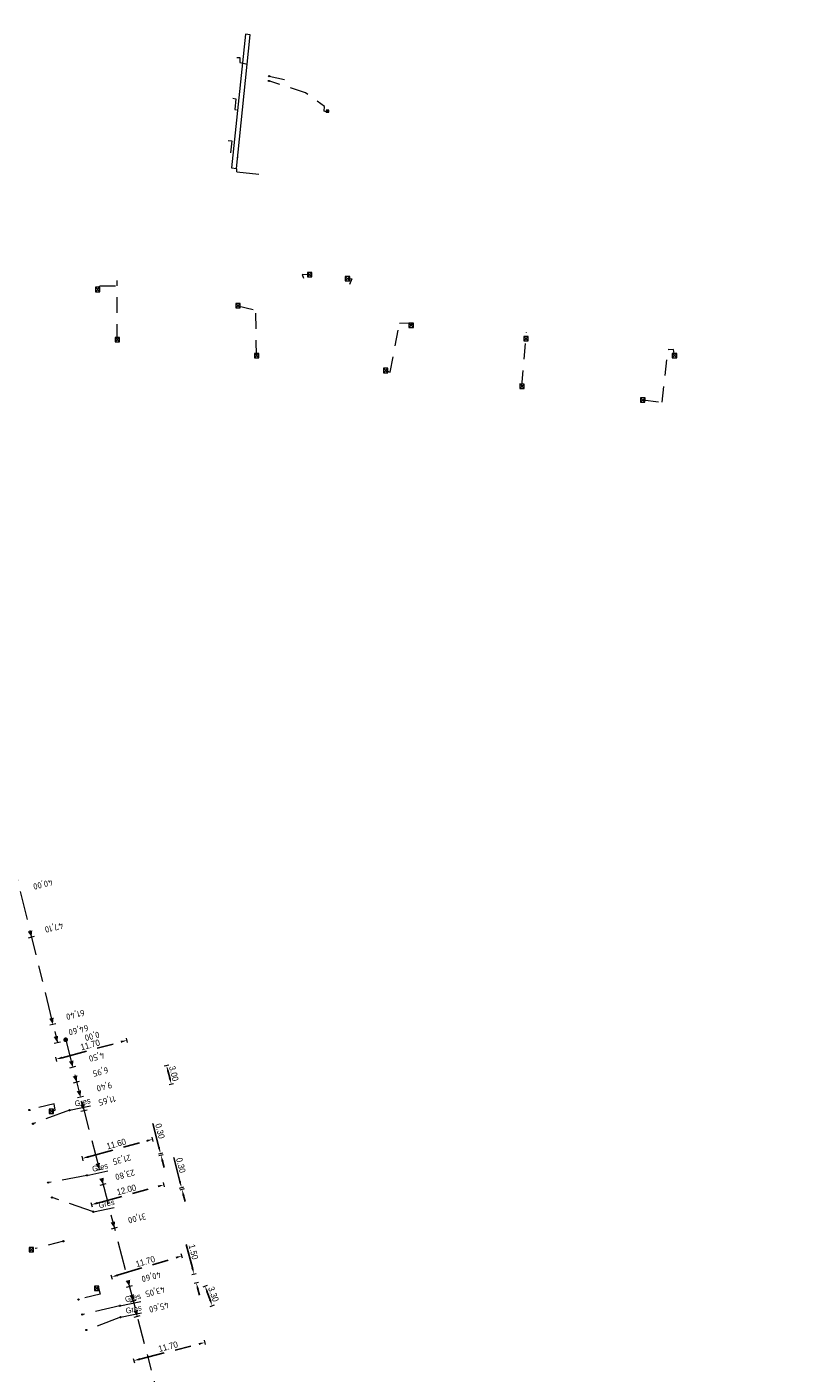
# Model space of a CAD drawing. Header units: inches. Extents: x 0 to 191500, y 0 to 342750.
# Tile 177 of 256: x 185059 to 185181, y 332591 to 332805. Entities that reach past the tile are written whole.
import ezdxf
from ezdxf import colors
from ezdxf.entities.mleader import LeaderData, LeaderLine
from ezdxf.math import Vec2, Vec3

# ---------------------------------------------------------------- set-up
doc = ezdxf.new("R2010")
doc.units = ezdxf.units.IN
doc.header["$MEASUREMENT"] = 0
doc.linetypes.add('RI-GWA_HUISAANSLUITING', pattern=[23, 4, -1.8, 2.6, -1.8, 4.6, -1.8, 4.6, -1.8])
doc.linetypes.add('RI-HWA_KOLKAANSLUITING', pattern=[4.3, 2.5, -1.8])
doc.layers.get('0').update_dxf_attribs({"lineweight": 20})
doc.layers.get('DefPoints').update_dxf_attribs({"lineweight": 20})
for name, color, linetype, lineweight in [('ECW', 150, 'Continuous', 20), ('N-WE-RI-GWA-MAATVOERING-T25', 30, 'RI-GWA_HUISAANSLUITING', 20), ('N-WE-RI-GWA_HUISAANSLUITING', 30, 'RI-GWA_HUISAANSLUITING', 20), ('N-WE-RI-GWA_HUISAANSLUITING_PVC_160-G', 30, 'RI-GWA_HUISAANSLUITING', 20), ('N-WE-RI-GWA_RIOOLPUT_ONTSTOPPINGSPUT-G', 30, 'Continuous', 20), ('N-WE-RI-HWA_INFILTRATIE', 4, 'Continuous', 20), ('N-WE-RI-HWA_KOLK-S', 150, 'Continuous', 20), ('N-WE-RI-HWA_KOLKAANSLUITING_PVC_160-G', 150, 'RI-HWA_KOLKAANSLUITING', 20), ('N-WE-RI-INLAAT', 7, 'Continuous', 20), ('Tekst algemeen', 7, 'Continuous', 20)]:
    doc.layers.add(name, color=color, linetype=linetype, lineweight=lineweight)
doc.styles.add('ISO', font='isocpeur.ttf', dxfattribs={"height": 2.5})
doc.styles.add('ROMANS', font='arial.ttf', dxfattribs={"width": 0.9})
doc.dimstyles.new('1_500', dxfattribs={"dimtxt": 1, "dimasz": 1, "dimexe": 100, "dimexo": 0, "dimgap": 0.3, "dimtad": 1, "dimzin": 0, "dimdsep": 46, "dimtxsty": 'ROMANS', "dimblk": 'mpijl', "dimcen": 0, "dimse1": 1, "dimse2": 1, "dimadec": 0, "dimazin": 0, "dimtfac": 0.008, "dimtofl": 0, "dimtmove": 0, "dimatfit": 3, "dimfxl": 100, "dimtolj": 1, "dimtzin": 0, "dimarcsym": 0})
picture_1 = doc.add_image_def('image1.ecw', size_in_pixel=(220000, 285000))

# ---------------------------------------------------------------- blocks, each defined once
blk = doc.blocks.new('mpijl')
blk.add_line((0, -0.35), (0, 0.37))
blk.add_solid([(-1, 0.17), (-1, -0.17), (0, 0)])
blk = doc.blocks.new('*D4441')
at = {"layer": 'DefPoints', "color": 0, "transparency": 16777216}
for p in [(185080.91, 332639.59), (185064.7, 332635.41), (185065.45, 332632.51)]:
    blk.add_point(p, dxfattribs=at)
at = {"layer": 'N-WE-RI-GWA-MAATVOERING-T25', "color": 0, "lineweight": -2, "transparency": 16777216}
blk.add_line((185081.41, 332637.65), (185081.16, 332638.62), dxfattribs=at)
for p, rotation in [((185080.91, 332639.59), 104.4519250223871), ((185081.66, 332636.68), 284.4519250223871)]:
    blk.add_blockref('mpijl', p, dxfattribs=dict(at, rotation=rotation))
at = {"layer": 'N-WE-RI-GWA-MAATVOERING-T25', "color": 0, "transparency": 16777216, "insert": (185082.07, 332638.34), "char_height": 1, "attachment_point": 5, "rotation": 284.4519, "style": 'ROMANS'}
blk.add_mtext('\\A1;3.00', dxfattribs=at)
blk = doc.blocks.new('*D4442')
at = {"layer": 'DefPoints', "color": 0, "transparency": 16777216}
for p in [(185074.6, 332643.64), (185076, 332638.45), (185064.7, 332635.41)]:
    blk.add_point(p, dxfattribs=at)
at = {"layer": 'N-WE-RI-GWA-MAATVOERING-T25', "color": 0, "lineweight": -2, "transparency": 16777216}
blk.add_line((185064.27, 332640.86), (185073.64, 332643.38), dxfattribs=at)
for p, rotation in [((185074.6, 332643.64), 15.05246252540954), ((185063.3, 332640.61), 195.0524625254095)]:
    blk.add_blockref('mpijl', p, dxfattribs=dict(at, rotation=rotation))
at = {"layer": 'N-WE-RI-GWA-MAATVOERING-T25', "color": 0, "transparency": 16777216, "insert": (185068.74, 332642.91), "char_height": 1, "attachment_point": 5, "rotation": 15.0525, "style": 'ROMANS'}
blk.add_mtext('\\A1;11.70', dxfattribs=at)
blk = doc.blocks.new('*D4443')
at = {"layer": 'DefPoints', "color": 0, "transparency": 16777216}
for p in [(185078.69, 332627.86), (185079.35, 332625.45), (185068.16, 332622.4)]:
    blk.add_point(p, dxfattribs=at)
at = {"layer": 'N-WE-RI-GWA-MAATVOERING-T25', "color": 0, "lineweight": -2, "transparency": 16777216}
blk.add_line((185068.47, 332625.07), (185077.73, 332627.6), dxfattribs=at)
for p, rotation in [((185078.69, 332627.86), 15.22946422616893), ((185067.5, 332624.81), 195.2294642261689)]:
    blk.add_blockref('mpijl', p, dxfattribs=dict(at, rotation=rotation))
at = {"layer": 'N-WE-RI-GWA-MAATVOERING-T25', "color": 0, "transparency": 16777216, "insert": (185072.89, 332627.12), "char_height": 1, "attachment_point": 5, "rotation": 15.2295, "style": 'ROMANS'}
blk.add_mtext('\\A1;11.60', dxfattribs=at)
blk = doc.blocks.new('*D4444')
at = {"layer": 'DefPoints', "color": 0, "transparency": 16777216}
for p in [(185079.94, 332625.61), (185068.11, 332622.56), (185068.19, 332622.27)]:
    blk.add_point(p, dxfattribs=at)
at = {"layer": 'N-WE-RI-GWA-MAATVOERING-T25', "color": 0, "lineweight": -2, "transparency": 16777216}
for p, q in [((185079.69, 332626.58), (185078.71, 332630.39)), ((185080.27, 332624.35), (185080.52, 332623.38))]:
    blk.add_line(p, q, dxfattribs=at)
for p, rotation in [((185079.94, 332625.61), 284.4486178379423), ((185080.02, 332625.32), 104.4486178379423)]:
    blk.add_blockref('mpijl', p, dxfattribs=dict(at, rotation=rotation))
at = {"layer": 'N-WE-RI-GWA-MAATVOERING-T25', "color": 0, "transparency": 16777216, "insert": (185079.86, 332629.17), "char_height": 1, "attachment_point": 5, "rotation": 284.4486, "style": 'ROMANS'}
blk.add_mtext('\\A1;0.30', dxfattribs=at)
blk = doc.blocks.new('*D4445')
at = {"layer": 'DefPoints', "color": 0, "transparency": 16777216}
for p in [(185083.28, 332620.17), (185069.2, 332616.5), (185069.28, 332616.21)]:
    blk.add_point(p, dxfattribs=at)
at = {"layer": 'N-WE-RI-GWA-MAATVOERING-T25', "color": 0, "lineweight": -2, "transparency": 16777216}
for p, q in [((185083.03, 332621.13), (185082.04, 332624.94)), ((185083.61, 332618.91), (185083.86, 332617.94))]:
    blk.add_line(p, q, dxfattribs=at)
for p, rotation in [((185083.28, 332620.17), 284.6023341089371), ((185083.36, 332619.87), 104.6023341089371)]:
    blk.add_blockref('mpijl', p, dxfattribs=dict(at, rotation=rotation))
at = {"layer": 'N-WE-RI-GWA-MAATVOERING-T25', "color": 0, "transparency": 16777216, "insert": (185083.19, 332623.72), "char_height": 1, "attachment_point": 5, "rotation": 284.6023, "style": 'ROMANS'}
blk.add_mtext('\\A1;0.30', dxfattribs=at)
blk = doc.blocks.new('*D4446')
at = {"layer": 'DefPoints', "color": 0, "transparency": 16777216}
for p in [(185080.51, 332620.62), (185080.9, 332619.2), (185069.33, 332616.02)]:
    blk.add_point(p, dxfattribs=at)
at = {"layer": 'N-WE-RI-GWA-MAATVOERING-T25', "color": 0, "lineweight": -2, "transparency": 16777216}
blk.add_line((185069.9, 332617.7), (185079.55, 332620.35), dxfattribs=at)
for p, rotation in [((185080.51, 332620.62), 15.35086849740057), ((185068.94, 332617.44), 195.3508684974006)]:
    blk.add_blockref('mpijl', p, dxfattribs=dict(at, rotation=rotation))
at = {"layer": 'N-WE-RI-GWA-MAATVOERING-T25', "color": 0, "transparency": 16777216, "insert": (185074.51, 332619.81), "char_height": 1, "attachment_point": 5, "rotation": 15.3509, "style": 'ROMANS'}
blk.add_mtext('\\A1;12.00', dxfattribs=at)
blk = doc.blocks.new('*D4447')
at = {"layer": 'DefPoints', "color": 0, "transparency": 16777216}
for p in [(185084.3, 332606.15), (185085.27, 332606.4), (185084.68, 332604.7)]:
    blk.add_point(p, dxfattribs=at)
at = {"layer": 'N-WE-RI-GWA-MAATVOERING-T25', "color": 0, "lineweight": -2, "transparency": 16777216}
for p, q in [((185085.02, 332607.37), (185084.05, 332611.1)), ((185085.9, 332603.98), (185086.15, 332603.02))]:
    blk.add_line(p, q, dxfattribs=at)
for p, rotation in [((185085.27, 332606.4), 284.6037226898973), ((185085.65, 332604.95), 104.6037226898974)]:
    blk.add_blockref('mpijl', p, dxfattribs=dict(at, rotation=rotation))
at = {"layer": 'N-WE-RI-GWA-MAATVOERING-T25', "color": 0, "transparency": 16777216, "insert": (185085.19, 332609.92), "char_height": 1, "attachment_point": 5, "rotation": 284.6037, "style": 'ROMANS'}
blk.add_mtext('\\A1;1.50', dxfattribs=at)
blk = doc.blocks.new('*D4448')
at = {"layer": 'DefPoints', "color": 0, "transparency": 16777216}
for p in [(185083.36, 332609.28), (185084.3, 332606.15), (185073.09, 332602.79)]:
    blk.add_point(p, dxfattribs=at)
at = {"layer": 'N-WE-RI-GWA-MAATVOERING-T25', "color": 0, "lineweight": -2, "transparency": 16777216}
blk.add_line((185073.11, 332606.21), (185082.4, 332608.99), dxfattribs=at)
for p, rotation in [((185083.36, 332609.28), 16.67910228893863), ((185072.15, 332605.92), 196.6791022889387)]:
    blk.add_blockref('mpijl', p, dxfattribs=dict(at, rotation=rotation))
at = {"layer": 'N-WE-RI-GWA-MAATVOERING-T25', "color": 0, "transparency": 16777216, "insert": (185077.53, 332608.38), "char_height": 1, "attachment_point": 5, "rotation": 16.6791, "style": 'ROMANS'}
blk.add_mtext('\\A1;11.70', dxfattribs=at)
blk = doc.blocks.new('*D4449')
at = {"layer": 'DefPoints', "color": 0, "transparency": 16777216}
for p in [(185086.05, 332599.3), (185074.71, 332596.41), (185087.02, 332595.49)]:
    blk.add_point(p, dxfattribs=at)
at = {"layer": 'N-WE-RI-GWA-MAATVOERING-T25', "color": 0, "lineweight": -2, "transparency": 16777216}
blk.add_line((185076.66, 332592.84), (185086.05, 332595.24), dxfattribs=at)
for p, rotation in [((185087.02, 332595.49), 14.32271997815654), ((185075.69, 332592.59), 194.3227199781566)]:
    blk.add_blockref('mpijl', p, dxfattribs=dict(at, rotation=rotation))
at = {"layer": 'N-WE-RI-GWA-MAATVOERING-T25', "color": 0, "transparency": 16777216, "insert": (185081.15, 332594.83), "char_height": 1, "attachment_point": 5, "rotation": 14.3227, "style": 'ROMANS'}
blk.add_mtext('\\A1;11.70', dxfattribs=at)
blk = doc.blocks.new('*D4450')
at = {"layer": 'DefPoints', "color": 0, "transparency": 16777216}
for p in [(185088.18, 332601.35), (185073.58, 332599.5), (185074.71, 332596.41)]:
    blk.add_point(p, dxfattribs=at)
at = {"layer": 'N-WE-RI-GWA-MAATVOERING-T25', "color": 0, "lineweight": -2, "transparency": 16777216}
blk.add_line((185087.39, 332603.51), (185087.84, 332602.29), dxfattribs=at)
for p, rotation in [((185087.05, 332604.45), 110.1629868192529), ((185088.18, 332601.35), 290.1629868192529)]:
    blk.add_blockref('mpijl', p, dxfattribs=dict(at, rotation=rotation))
at = {"layer": 'N-WE-RI-GWA-MAATVOERING-T25', "color": 0, "transparency": 16777216, "insert": (185088.38, 332603.18), "char_height": 1, "attachment_point": 5, "rotation": 290.163, "style": 'ROMANS'}
blk.add_mtext('\\A1;3.30', dxfattribs=at)
blk = doc.blocks.new('A$C2C270354')
h = blk.add_hatch(color=256)
h.dxf.hatch_style = 1
edge = h.paths.add_edge_path()
edge.add_arc((0, 0), 0.1, 0, 360)
blk.add_circle((0, 0), 0.1)
blk = doc.blocks.new('N-SRI-KOLK_TROTTOIR-SO')
blk.add_hatch(color=256).paths.add_polyline_path([(1.125, 1.5), (-1.125, 1.5), (-1.125, 0)])
blk.add_line((-1.125, 0), (1.125, 1.5))
at = {"flags": 128}
blk.add_lwpolyline([(-1.125, 0), (1.125, 0), (1.125, 1.5), (-1.125, 1.5)], close=True, dxfattribs=at)

msp = doc.modelspace()

# ---------------------------------------------------------------- linework, layer by layer
at = {"layer": 'N-WE-RI-GWA-MAATVOERING-T25'}
for p, q in [((185048.17452, 332705.82237), (185063.51452, 332643.28837)), ((185058.91013, 332659.95963), (185059.88141, 332660.19754)), ((185062.317, 332646.07139), (185063.28829, 332646.3093)), ((185064.84258, 332643.72158), (185081.80858, 332578.08458)), ((185063.02888, 332643.16941), (185064.00016, 332643.40733)), ((185065.48461, 332639.23981), (185066.45287, 332639.48974)), ((185066.09774, 332636.86777), (185067.066, 332637.1177)), ((185066.71087, 332634.49573), (185067.67913, 332634.74566)), ((185067.27402, 332632.31706), (185068.24228, 332632.56699)), ((185069.70144, 332622.92598), (185070.66971, 332623.17591)), ((185070.31457, 332620.55395), (185071.28284, 332620.80387)), ((185072.11642, 332613.58305), (185073.08469, 332613.83298)), ((185074.51889, 332604.28853), (185075.48716, 332604.53846)), ((185075.11638, 332601.977), (185076.08465, 332602.22693)), ((185075.75454, 332599.50815), (185076.7228, 332599.75807))]:
    msp.add_line(p, q, dxfattribs=at)
for points in [[(185059.39577, 332660.07859, 0, 0.75, 0), (185059.15786, 332661.04987, 0.75, 0.75, 0)], [(185062.80265, 332646.19035, 0, 0.75, 0), (185062.56473, 332647.16164, 0.75, 0.75, 0)], [(185063.51452, 332643.28837, 0, 0.75, 0), (185063.27661, 332644.25966, 0.75, 0.75, 0)], [(185065.96874, 332639.36477, 0, 0.75, 0), (185065.71881, 332640.33304, 0.75, 0.75, 0)], [(185066.58187, 332636.99273, 0, 0.75, 0), (185066.33194, 332637.961, 0.75, 0.75, 0)], [(185067.195, 332634.62069, 0, 0.75, 0), (185066.94507, 332635.58896, 0.75, 0.75, 0)], [(185067.75815, 332632.44202, 0, 0.75, 0), (185067.50822, 332633.41029, 0.75, 0.75, 0)], [(185070.18557, 332623.05095, 0, 0.75, 0), (185069.93565, 332624.01921, 0.75, 0.75, 0)], [(185070.79871, 332620.67891, 0, 0.75, 0), (185070.54878, 332621.64717, 0.75, 0.75, 0)], [(185072.60056, 332613.70802, 0, 0.75, 0), (185072.35063, 332614.67628, 0.75, 0.75, 0)], [(185075.00303, 332604.4135, 0, 0.75, 0), (185074.7531, 332605.38176, 0.75, 0.75, 0)], [(185075.60051, 332602.10197, 0, 0.75, 0), (185075.35059, 332603.07023, 0.75, 0.75, 0)], [(185076.23867, 332599.63311, 0, 0.75, 0), (185075.98874, 332600.60137, 0.75, 0.75, 0)]]:
    msp.add_lwpolyline(points, format="xyseb", dxfattribs=at)
at = {"layer": 'N-WE-RI-GWA-MAATVOERING-T25', "const_width": 0.375}
msp.add_lwpolyline([(185065.006, 332643.81351, 1), (185064.67917, 332643.62965, 1)], format="xyb", close=True, dxfattribs=at)
at = {"layer": 'N-WE-RI-GWA_HUISAANSLUITING'}
for p, q in [((185065.45015, 332632.5064), (185068.7794, 332633.20548)), ((185068.23223, 332622.11234), (185071.56148, 332622.81142)), ((185069.25249, 332616.31356), (185072.58175, 332617.01264)), ((185073.47045, 332601.34043), (185076.79971, 332602.03951)), ((185073.57618, 332599.50338), (185076.90544, 332600.20246))]:
    msp.add_line(p, q, dxfattribs=at)
at = {"layer": 'N-WE-RI-GWA_HUISAANSLUITING_PVC_160-G'}
for p, q in [((185065.45015, 332632.5064), (185059.6315, 332630.34171)), ((185068.23223, 332622.11234), (185062.05899, 332620.95037)), ((185069.25249, 332616.31356), (185062.67212, 332618.57833)), ((185073.47045, 332601.34043), (185067.48957, 332599.94088)), ((185073.57618, 332599.50338), (185068.12773, 332597.47202))]:
    msp.add_line(p, q, dxfattribs=at)
at = {"layer": 'N-WE-RI-GWA_RIOOLPUT_ONTSTOPPINGSPUT-G'}
for p, q in [((185065.54027, 332632.54973), (185065.36002, 332632.46307)), ((185065.40682, 332632.59652), (185065.49348, 332632.41627)), ((185068.32235, 332622.15567), (185068.1421, 332622.06901)), ((185068.1889, 332622.20246), (185068.27556, 332622.02221)), ((185069.34262, 332616.35689), (185069.16237, 332616.27023)), ((185069.20917, 332616.40368), (185069.29582, 332616.22343)), ((185073.56058, 332601.38376), (185073.38032, 332601.2971)), ((185073.42712, 332601.43056), (185073.51378, 332601.2503)), ((185073.66631, 332599.54671), (185073.48605, 332599.46005)), ((185073.53285, 332599.5935), (185073.61951, 332599.41325))]:
    msp.add_line(p, q, dxfattribs=at)
for centre in [(185065.45015, 332632.5064), (185068.23223, 332622.11234), (185069.25249, 332616.31356), (185073.47045, 332601.34043), (185073.57618, 332599.50338)]:
    msp.add_circle(centre, 0.1, dxfattribs=at)
at = {"layer": 'N-WE-RI-HWA_INFILTRATIE'}
msp.add_polyline3d([(185093.4619, 332803.93901, 60.93385), (185091.27193, 332782.63912, 61.31804), (185092.05797, 332782.56122, 61.31103), (185094.23549, 332803.84694, 61.30985)], close=True, dxfattribs=at)
for points in [[(185092.10106, 332782.01837, 59.00301), (185092.10707, 332782.47139, 59.01503)], [(185092.10106, 332782.01837, 59.00301), (185095.62421, 332781.6437, 59.051)]]:
    msp.add_polyline3d(points, dxfattribs=at)
at = {"layer": 'N-WE-RI-HWA_KOLK-S'}
for p, q in [((185103.35152, 332765.96597), (185103.35003, 332765.26952)), ((185103.35003, 332765.26952), (185104.04797, 332765.96448)), ((185103.35152, 332765.96597), (185104.04648, 332765.26803)), ((185104.04797, 332765.96448), (185103.35152, 332765.96597)), ((185104.04648, 332765.26803), (185104.04797, 332765.96448)), ((185069.59052, 332763.60697), (185069.58903, 332762.91052)), ((185069.58903, 332762.91052), (185070.28697, 332763.60548)), ((185069.59052, 332763.60697), (185070.28548, 332762.90903)), ((185070.28697, 332763.60548), (185069.59052, 332763.60697)), ((185070.28548, 332762.90903), (185070.28697, 332763.60548)), ((185103.35003, 332765.26952), (185104.04648, 332765.26803)), ((185109.37752, 332765.34697), (185109.37603, 332764.65052)), ((185109.37603, 332764.65052), (185110.07397, 332765.34548)), ((185109.37603, 332764.65052), (185110.07248, 332764.64903)), ((185109.37752, 332765.34697), (185110.07248, 332764.64903)), ((185110.07397, 332765.34548), (185109.37752, 332765.34697)), ((185110.07248, 332764.64903), (185110.07397, 332765.34548)), ((185069.58903, 332762.91052), (185070.28548, 332762.90903)), ((185091.93352, 332761.01897), (185091.93203, 332760.32252)), ((185091.93203, 332760.32252), (185092.62997, 332761.01748)), ((185091.93203, 332760.32252), (185092.62848, 332760.32103)), ((185091.93352, 332761.01897), (185092.62848, 332760.32103)), ((185092.62997, 332761.01748), (185091.93352, 332761.01897)), ((185092.62848, 332760.32103), (185092.62997, 332761.01748)), ((185119.51752, 332757.89497), (185119.51603, 332757.19852)), ((185119.51603, 332757.19852), (185120.21397, 332757.89348)), ((185119.51603, 332757.19852), (185120.21248, 332757.19703)), ((185119.51752, 332757.89497), (185120.21248, 332757.19703)), ((185120.21397, 332757.89348), (185119.51752, 332757.89497)), ((185120.21248, 332757.19703), (185120.21397, 332757.89348)), ((185072.69752, 332755.59197), (185072.69603, 332754.89552)), ((185072.69603, 332754.89552), (185073.39397, 332755.59048)), ((185072.69752, 332755.59197), (185073.39248, 332754.89403)), ((185073.39397, 332755.59048), (185072.69752, 332755.59197)), ((185073.39248, 332754.89403), (185073.39397, 332755.59048)), ((185137.78352, 332755.78997), (185137.78203, 332755.09352)), ((185137.78203, 332755.09352), (185138.47997, 332755.78848)), ((185137.78203, 332755.09352), (185138.47848, 332755.09203)), ((185137.78352, 332755.78997), (185138.47848, 332755.09203)), ((185138.47997, 332755.78848), (185137.78352, 332755.78997)), ((185138.47848, 332755.09203), (185138.47997, 332755.78848)), ((185072.69603, 332754.89552), (185073.39248, 332754.89403)), ((185094.89852, 332753.05697), (185094.89703, 332752.36052)), ((185094.89703, 332752.36052), (185095.59497, 332753.05548)), ((185094.89852, 332753.05697), (185095.59348, 332752.35903)), ((185095.59497, 332753.05548), (185094.89852, 332753.05697)), ((185095.59348, 332752.35903), (185095.59497, 332753.05548)), ((185161.45452, 332753.07697), (185161.45303, 332752.38052)), ((185161.45303, 332752.38052), (185162.15097, 332753.07548)), ((185161.45452, 332753.07697), (185162.14948, 332752.37903)), ((185162.15097, 332753.07548), (185161.45452, 332753.07697)), ((185162.14948, 332752.37903), (185162.15097, 332753.07548)), ((185094.89703, 332752.36052), (185095.59348, 332752.35903)), ((185161.45303, 332752.38052), (185162.14948, 332752.37903)), ((185115.46652, 332750.69897), (185115.46503, 332750.00252)), ((185115.46503, 332750.00252), (185116.16297, 332750.69748)), ((185115.46503, 332750.00252), (185116.16148, 332750.00103)), ((185115.46652, 332750.69897), (185116.16148, 332750.00103)), ((185116.16297, 332750.69748), (185115.46652, 332750.69897)), ((185116.16148, 332750.00103), (185116.16297, 332750.69748)), ((185137.16752, 332748.19997), (185137.16603, 332747.50352)), ((185137.16603, 332747.50352), (185137.86397, 332748.19848)), ((185137.16603, 332747.50352), (185137.86248, 332747.50203)), ((185137.16752, 332748.19997), (185137.86248, 332747.50203)), ((185137.86397, 332748.19848), (185137.16752, 332748.19997)), ((185137.86248, 332747.50203), (185137.86397, 332748.19848)), ((185156.40952, 332746.00497), (185156.40803, 332745.30852)), ((185156.40803, 332745.30852), (185157.10597, 332746.00348)), ((185156.40803, 332745.30852), (185157.10448, 332745.30703)), ((185156.40952, 332746.00497), (185157.10448, 332745.30703)), ((185157.10597, 332746.00348), (185156.40952, 332746.00497)), ((185157.10448, 332745.30703), (185157.10597, 332746.00348)), ((185062.19252, 332632.66097), (185062.19103, 332631.96452)), ((185062.19103, 332631.96452), (185062.88897, 332632.65948)), ((185062.19103, 332631.96452), (185062.88748, 332631.96303)), ((185062.19252, 332632.66097), (185062.88748, 332631.96303)), ((185062.88897, 332632.65948), (185062.19252, 332632.66097)), ((185062.88748, 332631.96303), (185062.88897, 332632.65948)), ((185059.01069, 332610.6278), (185059.0092, 332609.93135)), ((185059.0092, 332609.93135), (185059.70714, 332610.6263)), ((185059.0092, 332609.93135), (185059.70565, 332609.92985)), ((185059.01069, 332610.6278), (185059.70565, 332609.92985)), ((185059.70714, 332610.6263), (185059.01069, 332610.6278)), ((185059.70565, 332609.92985), (185059.70714, 332610.6263)), ((185069.40652, 332604.47797), (185069.40503, 332603.78152)), ((185069.40503, 332603.78152), (185070.10297, 332604.47648)), ((185069.40503, 332603.78152), (185070.10148, 332603.78003)), ((185069.40652, 332604.47797), (185070.10148, 332603.78003)), ((185070.10297, 332604.47648), (185069.40652, 332604.47797)), ((185070.10148, 332603.78003), (185070.10297, 332604.47648))]:
    msp.add_line(p, q, dxfattribs=at)
at = {"layer": 'N-WE-RI-HWA_KOLKAANSLUITING_PVC_160-G'}
for p, q in [((185069.938, 332763.258), (185070.26497, 332763.82561)), ((185070.26497, 332763.82561), (185073.045, 332763.82561)), ((185073.045, 332755.243), (185073.045, 332764.67537)), ((185103.699, 332765.617), (185102.49518, 332765.65845)), ((185102.49518, 332765.65845), (185102.70981, 332765.08117)), ((185109.725, 332764.998), (185110.41973, 332764.93273)), ((185110.41973, 332764.93273), (185110.05653, 332764.07507)), ((185092.281, 332760.67), (185095.09456, 332759.98993)), ((185095.246, 332752.708), (185095.08439, 332760.47873)), ((185116.51521, 332750.07698), (185118.14653, 332758.43159)), ((185119.89909, 332757.86617), (185118.03153, 332757.84262)), ((185119.865, 332757.546), (185119.89909, 332757.86617)), ((185137.515, 332747.851), (185138.21189, 332756.43772)), ((185159.81993, 332745.2945), (185160.80462, 332753.86994)), ((185161.66376, 332753.6722), (185160.7783, 332753.64067)), ((185161.802, 332752.728), (185161.66376, 332753.6722)), ((185115.814, 332750.35), (185116.51521, 332750.07698)), ((185156.757, 332745.656), (185159.81993, 332745.2945)), ((185062.99204, 332633.5343), (185059.06842, 332632.52011)), ((185063.18207, 332632.4883), (185062.99204, 332633.5343)), ((185062.54, 332632.312), (185063.18207, 332632.4883)), ((185064.47397, 332611.60744), (185059.98631, 332610.44746)), ((185070.32853, 332603.20522), (185066.87644, 332602.31292)), ((185069.754, 332604.129), (185070.07641, 332604.1806)), ((185070.07641, 332604.1806), (185070.32853, 332603.20522))]:
    msp.add_line(p, q, dxfattribs=at)
at = {"layer": 'N-WE-RI-HWA_KOLKAANSLUITING_PVC_160-G', "flags": 128}
for points, elevation in [([(185092.11782, 332800.2394), (185092.60273, 332800.19793), (185092.59989, 332799.44344), (185093.80943, 332799.15756)], 60.97271), ([(185103.01248, 332794.60175), (185097.2089, 332796.47664)], 60.36251), ([(185097.25241, 332797.2603), (185099.92078, 332796.6698)], 59.0266), ([(185091.45939, 332793.71671), (185091.96014, 332793.64881), (185091.79418, 332791.90933), (185093.09807, 332791.70096)], 60.90346), ([(185106.27983, 332791.53939), (185106.00149, 332791.66218), (185106.06359, 332792.38957), (185103.01248, 332794.60175)], 60.7334), ([(185090.73926, 332787.01917), (185091.28589, 332786.94987), (185091.03774, 332784.41705), (185092.31827, 332784.33889)], 60.8542)]:
    msp.add_lwpolyline(points, dxfattribs=dict(at, elevation=elevation))

# ---------------------------------------------------------------- block references
at = {"layer": 'N-WE-RI-HWA_KOLK-S', "xscale": 0.2, "yscale": 0.2}
msp.add_blockref('N-SRI-KOLK_TROTTOIR-SO', (185106.55044, 332791.53708, 60.7924), dxfattribs=at)
at = {"layer": 'N-WE-RI-INLAAT', "rotation": 0.06357443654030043}
for p in [(185097.2089, 332796.47664, 59.01457), (185097.25241, 332797.2603, 59.0266), (185059.06842, 332632.52011), (185059.6315, 332630.34171), (185062.05899, 332620.95037), (185062.67212, 332618.57833), (185064.47397, 332611.60744), (185066.87644, 332602.31292), (185067.48957, 332599.94088), (185068.12773, 332597.47202)]:
    msp.add_blockref('A$C2C270354', p, dxfattribs=at)

# ---------------------------------------------------------------- texts
at = {"layer": 'N-WE-RI-GWA-MAATVOERING-T25', "style": 'ISO'}
for s, rotation, p in [('40,00', 193.799754, (185062.62327, 332669.31821)), ('47,10', 193.799754, (185064.31488, 332662.42232)), ('61,40', 193.799754, (185067.72176, 332648.53408)), ('64,60', 193.799754, (185068.31467, 332646.11775)), (' 0,00', 194.5096171, (185070.69578, 332645.22383)), ('4,50', 194.5096171, (185070.85844, 332641.76927)), ('6,95', 194.5096171, (185071.47157, 332639.39723)), ('9,40', 194.5096171, (185072.0847, 332637.02519)), ('11,65', 194.5096171, (185072.64784, 332634.84652)), ('21,35', 194.5096171, (185075.07534, 332625.45518)), ('23,80', 194.5096171, (185075.68847, 332623.08314)), ('31,00', 194.5096171, (185077.49025, 332616.11251)), ('40,60', 194.5096171, (185079.89272, 332606.81799)), ('43,05', 194.5096171, (185080.50592, 332604.44569)), ('45,60', 194.5096171, (185081.14407, 332601.97683))]:
    msp.add_text(s, height=1, rotation=rotation, dxfattribs=at).set_placement(p)
at = {"layer": 'Tekst algemeen', "char_height": 0.9, "attachment_point": 9, "rotation": 13.1452166, "style": 'ROMANS'}
for insert in [(185068.87528, 332633.6292), (185071.65736, 332623.23514), (185072.67762, 332617.43636), (185076.89558, 332602.46324), (185077.00131, 332600.62618)]:
    msp.add_mtext('\\A1;Gres', dxfattribs=dict(at, insert=insert))

# ---------------------------------------------------------------- dimensions: what is measured, and where the dimension line sits
at = {"layer": 'N-WE-RI-GWA-MAATVOERING-T25'}
for p1, p2, distance, picture, middle in [((185064.70145, 332635.41147), (185076, 332638.45), 5.37819, '*D4442', (185068.74348, 332642.90715)), ((185065.45015, 332632.5064), (185064.70145, 332635.41147), -16.73848, '*D4441', (185082.06988, 332638.33869)), ((185068.18846, 332622.2731), (185068.11361, 332622.56361), -12.21538, '*D4444', (185079.86275, 332629.17151)), ((185068.15737, 332622.40285), (185079.35, 332625.45), 2.49547, '*D4443', (185072.88524, 332627.11636)), ((185069.27781, 332616.20655), (185069.20217, 332616.49686), -14.55011, '*D4445', (185083.19287, 332623.72487)), ((185069.32813, 332616.02325), (185080.9, 332619.2), 1.46812, '*D4446', (185074.51083, 332619.80902)), ((185084.6782, 332604.69846), (185084.3, 332606.15), -1.0021, '*D4447', (185085.19056, 332609.92138)), ((185073.09225, 332602.79197), (185084.3, 332606.15), 3.26776, '*D4448', (185077.5256, 332608.37773)), ((185073.57618, 332599.50338), (185074.71366, 332596.40562), 14.35051, '*D4450', (185088.37719, 332603.18052)), ((185074.71366, 332596.40562), (185086.05, 332599.3), -3.93356, '*D4449', (185081.15441, 332594.82689))]:
    dim = msp.add_aligned_dim(p1=p1, p2=p2, distance=distance, dimstyle='1_500', dxfattribs=at)
    dim.commit()
    dim.dimension.update_dxf_attribs({"geometry": picture, "text_midpoint": middle})

# ---------------------------------------------------------------- pictures from other files: only their frames are drawn
at = {"layer": 'ECW'}
image = msp.add_image(picture_1, insert=(180500, 328500), size_in_units=(11000, 14250), dxfattribs=at)
image.dxf.flags = 7

# ---------------------------------------------------------------- leaders
at = {"layer": 'Tekst algemeen'}
ml = msp.add_multileader_mtext('Standard', dxfattribs=at)
ml.set_content('Grindkoffer', color=256)
ml.set_leader_properties()
ml.build(insert=Vec2(0, 0))
ml.multileader.update_dxf_attribs({"text_right_attachment_type": 6, "dogleg_length": 0.2, "arrow_head_size": 5})
ctx = ml.context
ctx.base_point, ctx.char_height, ctx.arrow_head_size, ctx.landing_gap_size, ctx.plane_origin, ctx.plane_x_axis, ctx.plane_y_axis = Vec3(185789.34017, 332982.33236), 0.5, 5, 0.2, Vec3(185787.00548, 332984.05412), Vec3(0.995206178, 0.097799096), Vec3(-0.097799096, 0.995206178)
ctx.right_attachment = 6
notes = []
notes.append((ctx, [(0, (0, 0, 0), (0, 0), (1, 0), 1, [])]))
ctx.mtext.insert, ctx.mtext.text_direction, ctx.mtext.rotation, ctx.mtext.flow_direction = Vec3(185789.51476, 332982.60072), Vec3(0.995206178, 0.097799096), 0.097955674, 5
for ctx, leaders in notes:
    for number, flags, end, landing, length, lines in leaders:
        leader = LeaderData()
        leader.index, (leader.has_last_leader_line, leader.has_dogleg_vector, leader.attachment_direction) = number, flags
        leader.last_leader_point, leader.dogleg_vector, leader.dogleg_length = Vec3(end), Vec3(landing), length
        for number, points, colour, breaks in lines:
            line = LeaderLine()
            line.index, line.vertices, line.color, line.breaks = number, Vec3.list(points), colors.encode_raw_color(colour), breaks
            leader.lines.append(line)
        ctx.leaders.append(leader)

doc.saveas('drawing.dxf')
